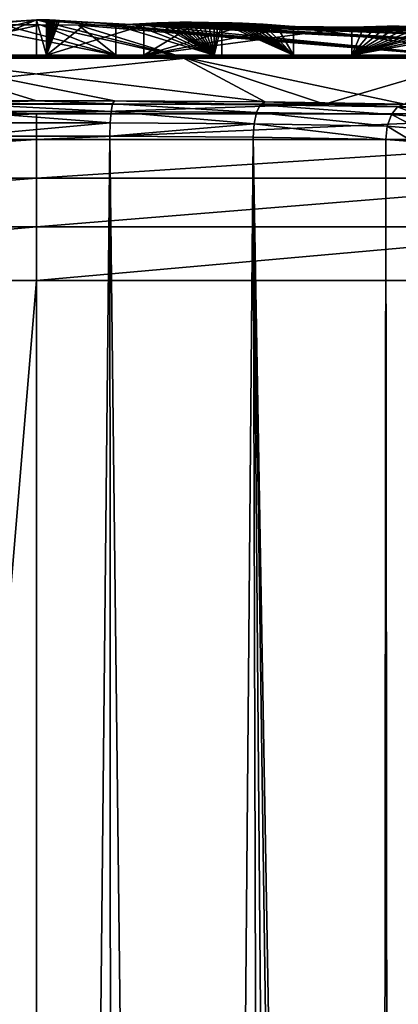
# Model space of a CAD drawing. Header units: millimetres. Extents: x -23 to 23, y -1 to 161.
# Tile 65 of 68: x -0.1 to 2.03, y 155.12 to 160.65. Entities that reach past the tile are written whole.
import ezdxf

# ---------------------------------------------------------------- set-up
doc = ezdxf.new("R2010")
doc.units = ezdxf.units.MM
doc.header["$LTSCALE"] = 79.788429
for name, color, linetype in [('100', 7, 'CONTINUOUS'), ('101', 7, 'CONTINUOUS'), ('106', 7, 'CONTINUOUS'), ('110', 7, 'CONTINUOUS'), ('111', 7, 'CONTINUOUS'), ('65', 7, 'CONTINUOUS'), ('70', 7, 'CONTINUOUS'), ('71', 7, 'CONTINUOUS'), ('72', 7, 'CONTINUOUS'), ('73', 7, 'CONTINUOUS'), ('74', 7, 'CONTINUOUS'), ('75', 7, 'CONTINUOUS'), ('76', 7, 'CONTINUOUS'), ('77', 7, 'CONTINUOUS'), ('96', 7, 'CONTINUOUS'), ('97', 7, 'CONTINUOUS'), ('98', 7, 'CONTINUOUS'), ('99', 7, 'CONTINUOUS')]:
    doc.layers.add(name, color=color, linetype=linetype)

msp = doc.modelspace()

# ---------------------------------------------------------------- linework, layer by layer
at = {"layer": '100', "color": 7, "linetype": 'CONTINUOUS'}
for points in [[(1.9729, 160.6134, 0.7228), (2.0393, 160.614, 0.432), (1.7726, 160.45, 1.5999), (1.9729, 160.6134, 0.7228)], [(2.0393, 160.614, 0.432), (2.1058, 160.6139, 0.1404), (1.7726, 160.45, 1.5999), (2.0393, 160.614, 0.432)], [(2.1058, 160.6139, 0.1404), (2.1721, 160.6131, -0.15), (1.7726, 160.45, 1.5999), (2.1058, 160.6139, 0.1404)], [(1.9069, 160.6121, 1.0119), (1.9729, 160.6134, 0.7228), (1.7726, 160.45, 1.5999), (1.9069, 160.6121, 1.0119)], [(2.1721, 160.6131, -0.15), (2.2355, 160.6117, -0.4274), (1.7726, 160.45, 1.5999), (2.1721, 160.6131, -0.15)], [(1.8405, 160.6101, 1.3027), (1.9069, 160.6121, 1.0119), (1.7726, 160.45, 1.5999), (1.8405, 160.6101, 1.3027)], [(2.2355, 160.6117, -0.4274), (2.2981, 160.6098, -0.7017), (1.7726, 160.45, 1.5999), (2.2355, 160.6117, -0.4274)], [(1.7726, 160.6075, 1.5999), (1.8405, 160.6101, 1.3027), (1.7726, 160.45, 1.5999), (1.7726, 160.6075, 1.5999)], [(2.2981, 160.6098, -0.7017), (2.3613, 160.6073, -0.9786), (1.7726, 160.45, 1.5999), (2.2981, 160.6098, -0.7017)], [(2.3613, 160.6073, -0.9786), (2.4604, 160.6026, -1.4125), (1.7726, 160.45, 1.5999), (2.3613, 160.6073, -0.9786)], [(2.4604, 160.6026, -1.4125), (2.5717, 160.5965, -1.9001), (1.7726, 160.45, 1.5999), (2.4604, 160.6026, -1.4125)], [(2.5717, 160.5965, -1.9001), (2.5717, 160.45, -1.9001), (1.7726, 160.45, 1.5999), (2.5717, 160.5965, -1.9001)]]:
    msp.add_3dface(points, dxfattribs=at)
at = {"layer": '101', "color": 7, "linetype": 'CONTINUOUS'}
for points in [[(1.9535, 160.6052, -1.8997), (1.4447, 160.6114, -1.8994), (2.5717, 160.45, -1.9001), (1.9535, 160.6052, -1.8997)], [(1.4447, 160.6114, -1.8994), (1.4447, 160.45, -1.8994), (2.5717, 160.45, -1.9001), (1.4447, 160.6114, -1.8994)], [(2.5717, 160.5965, -1.9001), (1.9535, 160.6052, -1.8997), (2.5717, 160.45, -1.9001), (2.5717, 160.5965, -1.9001)]]:
    msp.add_3dface(points, dxfattribs=at)
at = {"layer": '106', "color": 7, "linetype": 'CONTINUOUS'}
for points in [[(-0.4221, 120.4949, 21.3945), (0.0072, 120.5366, 21.3703), (-0.4122, 159.9961, 21.0487), (-0.4221, 120.4949, 21.3945)], [(-0.4122, 159.9961, 21.0487), (0.0072, 120.5366, 21.3703), (0.4124, 159.9961, 21.0487), (-0.4122, 159.9961, 21.0487)], [(0.0072, 120.5366, 21.3703), (0.4368, 120.492, 21.3962), (0.4124, 159.9961, 21.0487), (0.0072, 120.5366, 21.3703)], [(0.4368, 120.492, 21.3962), (0.8752, 120.354, 21.4754), (0.4124, 159.9961, 21.0487), (0.4368, 120.492, 21.3962)], [(0.4124, 159.9961, 21.0487), (0.8752, 120.354, 21.4754), (1.2171, 159.99, 21.229), (0.4124, 159.9961, 21.0487)], [(0.8752, 120.354, 21.4754), (1.3267, 120.1026, 21.6166), (1.2171, 159.99, 21.229), (0.8752, 120.354, 21.4754)], [(1.7833, 119.708, 21.8287), (1.9251, 119.5481, 21.9108), (1.2171, 159.99, 21.229), (1.7833, 119.708, 21.8287)], [(1.2171, 159.99, 21.229), (1.9251, 119.5481, 21.9108), (1.9629, 159.9781, 21.5809), (1.2171, 159.99, 21.229)], [(1.5556, 119.9252, 21.7135), (1.7833, 119.708, 21.8287), (1.2171, 159.99, 21.229), (1.5556, 119.9252, 21.7135)], [(1.3267, 120.1026, 21.6166), (1.5556, 119.9252, 21.7135), (1.2171, 159.99, 21.229), (1.3267, 120.1026, 21.6166)], [(1.9251, 119.5481, 21.9108), (2.0052, 119.4478, 21.961), (1.9629, 159.9781, 21.5809), (1.9251, 119.5481, 21.9108)], [(1.9629, 159.9781, 21.5809), (2.0052, 119.4478, 21.961), (2.1139, 159.966, 21.6788), (1.9629, 159.9781, 21.5809)], [(2.0052, 119.4478, 21.961), (2.2118, 119.1487, 22.1042), (2.1139, 159.966, 21.6788), (2.0052, 119.4478, 21.961)]]:
    msp.add_3dface(points, dxfattribs=at)
at = {"layer": '110', "color": 7, "linetype": 'CONTINUOUS'}
for points in [[(0.0003, 160.1951, 20.8313), (-0.4367, 160.1943, 20.8555), (-0.4263, 160.1781, 20.9285), (0.0003, 160.1951, 20.8313)], [(0.4262, 160.1781, 20.9285), (0.0003, 160.1951, 20.8313), (-0.4263, 160.1781, 20.9285), (0.4262, 160.1781, 20.9285)], [(0.4262, 160.1781, 20.9285), (-0.4263, 160.1781, 20.9285), (0.4191, 160.1349, 20.9914), (0.4262, 160.1781, 20.9285)], [(0.4191, 160.1349, 20.9914), (-0.4263, 160.1781, 20.9285), (-0.4192, 160.1349, 20.9914), (0.4191, 160.1349, 20.9914)], [(0.4373, 160.1943, 20.8556), (0.0003, 160.1951, 20.8313), (0.4262, 160.1781, 20.9285), (0.4373, 160.1943, 20.8556)], [(1.2371, 160.1288, 21.1749), (0.4262, 160.1781, 20.9285), (0.4191, 160.1349, 20.9914), (1.2371, 160.1288, 21.1749)], [(1.258, 160.172, 21.1152), (0.4373, 160.1943, 20.8556), (0.4262, 160.1781, 20.9285), (1.258, 160.172, 21.1152)], [(1.258, 160.172, 21.1152), (0.4262, 160.1781, 20.9285), (1.2371, 160.1288, 21.1749), (1.258, 160.172, 21.1152)], [(1.286, 160.1882, 21.0465), (0.4373, 160.1943, 20.8556), (1.258, 160.172, 21.1152), (1.286, 160.1882, 21.0465)], [(1.9949, 160.1169, 21.5331), (1.258, 160.172, 21.1152), (1.2371, 160.1288, 21.1749), (1.9949, 160.1169, 21.5331)], [(2.0287, 160.1602, 21.4795), (1.286, 160.1882, 21.0465), (1.258, 160.172, 21.1152), (2.0287, 160.1602, 21.4795)], [(2.0287, 160.1602, 21.4795), (1.258, 160.172, 21.1152), (1.9949, 160.1169, 21.5331), (2.0287, 160.1602, 21.4795)], [(2.0681, 160.1765, 21.4159), (1.286, 160.1882, 21.0465), (2.0287, 160.1602, 21.4795), (2.0681, 160.1765, 21.4159)], [(0.4191, 160.1349, 20.9914), (-0.4192, 160.1349, 20.9914), (0.4142, 160.071, 21.0335), (0.4191, 160.1349, 20.9914)], [(0.4142, 160.071, 21.0335), (-0.4192, 160.1349, 20.9914), (-0.4143, 160.071, 21.0335), (0.4142, 160.071, 21.0335)], [(1.2227, 160.0649, 21.2148), (0.4191, 160.1349, 20.9914), (0.4142, 160.071, 21.0335), (1.2227, 160.0649, 21.2148)], [(1.2371, 160.1288, 21.1749), (0.4191, 160.1349, 20.9914), (1.2227, 160.0649, 21.2148), (1.2371, 160.1288, 21.1749)], [(1.9719, 160.053, 21.5686), (1.2371, 160.1288, 21.1749), (1.2227, 160.0649, 21.2148), (1.9719, 160.053, 21.5686)], [(1.9949, 160.1169, 21.5331), (1.2371, 160.1288, 21.1749), (1.9719, 160.053, 21.5686), (1.9949, 160.1169, 21.5331)], [(-0.4122, 159.9961, 21.0487), (0.4142, 160.071, 21.0335), (-0.4143, 160.071, 21.0335), (-0.4122, 159.9961, 21.0487)], [(-0.4122, 159.9961, 21.0487), (0.4124, 159.9961, 21.0487), (0.4142, 160.071, 21.0335), (-0.4122, 159.9961, 21.0487)], [(0.4124, 159.9961, 21.0487), (1.2227, 160.0649, 21.2148), (0.4142, 160.071, 21.0335), (0.4124, 159.9961, 21.0487)], [(0.4124, 159.9961, 21.0487), (1.2171, 159.99, 21.229), (1.2227, 160.0649, 21.2148), (0.4124, 159.9961, 21.0487)], [(1.2171, 159.99, 21.229), (1.9629, 159.9781, 21.5809), (1.2227, 160.0649, 21.2148), (1.2171, 159.99, 21.229)], [(1.9629, 159.9781, 21.5809), (1.9719, 160.053, 21.5686), (1.2227, 160.0649, 21.2148), (1.9629, 159.9781, 21.5809)]]:
    msp.add_3dface(points, dxfattribs=at)
at = {"layer": '111', "color": 7, "linetype": 'CONTINUOUS'}
for points in [[(2.0287, 160.1602, 21.4795), (1.9949, 160.1169, 21.5331), (2.1847, 160.1, 21.6579), (2.0287, 160.1602, 21.4795)], [(2.0681, 160.1765, 21.4159), (2.0287, 160.1602, 21.4795), (2.1877, 160.1485, 21.583), (2.0681, 160.1765, 21.4159)], [(2.1877, 160.1485, 21.583), (2.0287, 160.1602, 21.4795), (2.1847, 160.1, 21.6579), (2.1877, 160.1485, 21.583)], [(1.9949, 160.1169, 21.5331), (1.9719, 160.053, 21.5686), (2.1537, 160.0366, 21.6879), (1.9949, 160.1169, 21.5331)], [(2.1847, 160.1, 21.6579), (1.9949, 160.1169, 21.5331), (2.1537, 160.0366, 21.6879), (2.1847, 160.1, 21.6579)], [(1.9629, 159.9781, 21.5809), (2.1139, 159.966, 21.6788), (1.9719, 160.053, 21.5686), (1.9629, 159.9781, 21.5809)], [(1.9719, 160.053, 21.5686), (2.1139, 159.966, 21.6788), (2.1537, 160.0366, 21.6879), (1.9719, 160.053, 21.5686)]]:
    msp.add_3dface(points, dxfattribs=at)
at = {"layer": '65', "color": 7, "linetype": 'CONTINUOUS'}
for points in [[(-3.3964, 159.1856, -22.5313), (0, 159.1856, -22.7875), (-3.4527, 117.8517, -22.8876), (-3.3964, 159.1856, -22.5313)], [(-3.4527, 117.8517, -22.8876), (0, 159.1856, -22.7875), (0, 117.8517, -23.1482), (-3.4527, 117.8517, -22.8876)], [(0, 159.1856, -22.7875), (3.3964, 159.1856, -22.5313), (0, 117.8517, -23.1482), (0, 159.1856, -22.7875)], [(0, 117.8517, -23.1482), (3.3964, 159.1856, -22.5313), (3.4527, 117.8517, -22.8876), (0, 117.8517, -23.1482)]]:
    msp.add_3dface(points, dxfattribs=at)
at = {"layer": '70', "color": 7, "linetype": 'CONTINUOUS'}
for points in [[(0, 160.65, -0.15), (-0.2313, 160.6349, 0.725), (-2.4106, 160.4426, 10.4114), (0, 160.65, -0.15)], [(-0.8096, 160.4426, 10.6528), (0, 160.65, -0.15), (-2.4106, 160.4426, 10.4114), (-0.8096, 160.4426, 10.6528)], [(0.8096, 160.4426, 10.6528), (0, 160.65, -0.15), (-0.8096, 160.4426, 10.6528), (0.8096, 160.4426, 10.6528)], [(0.055, 160.6491, -0.15), (0, 160.65, -0.15), (0.0645, 160.6488, -0.1197), (0.055, 160.6491, -0.15)], [(0.0645, 160.6488, -0.1197), (0, 160.65, -0.15), (0.073, 160.6485, -0.0926), (0.0645, 160.6488, -0.1197)], [(0.073, 160.6485, -0.0926), (0, 160.65, -0.15), (0.0809, 160.6481, -0.0672), (0.073, 160.6485, -0.0926)], [(0.0809, 160.6481, -0.0672), (0, 160.65, -0.15), (0.0888, 160.6477, -0.0419), (0.0809, 160.6481, -0.0672)], [(0.0888, 160.6477, -0.0419), (0, 160.65, -0.15), (0.0972, 160.6473, -0.015), (0.0888, 160.6477, -0.0419)], [(0.0972, 160.6473, -0.015), (0, 160.65, -0.15), (0.1066, 160.6468, 0.0149), (0.0972, 160.6473, -0.015)], [(0.1066, 160.6468, 0.0149), (0, 160.65, -0.15), (0.1172, 160.6462, 0.049), (0.1066, 160.6468, 0.0149)], [(0.1172, 160.6462, 0.049), (0, 160.65, -0.15), (0.1293, 160.6455, 0.0877), (0.1172, 160.6462, 0.049)], [(0.1293, 160.6455, 0.0877), (0, 160.65, -0.15), (0.288, 160.6367, 0.5948), (0.1293, 160.6455, 0.0877)], [(0.288, 160.6367, 0.5948), (0, 160.65, -0.15), (0.6024, 160.6187, 1.5999), (0.288, 160.6367, 0.5948)], [(0.6024, 160.6187, 1.5999), (0, 160.65, -0.15), (3.9578, 160.4426, 9.9342), (0.6024, 160.6187, 1.5999)], [(3.9578, 160.4426, 9.9342), (0, 160.65, -0.15), (2.4106, 160.4426, 10.4114), (3.9578, 160.4426, 9.9342)], [(2.4106, 160.4426, 10.4114), (0, 160.65, -0.15), (0.8096, 160.4426, 10.6528), (2.4106, 160.4426, 10.4114)], [(0.8804, 160.6168, 1.5999), (0.6024, 160.6187, 1.5999), (3.9578, 160.4426, 9.9342), (0.8804, 160.6168, 1.5999)], [(1.1606, 160.6144, 1.5999), (0.8804, 160.6168, 1.5999), (5.4165, 160.4426, 9.2317), (1.1606, 160.6144, 1.5999)], [(5.4165, 160.4426, 9.2317), (0.8804, 160.6168, 1.5999), (3.9578, 160.4426, 9.9342), (5.4165, 160.4426, 9.2317)], [(1.4532, 160.6113, 1.5999), (1.1606, 160.6144, 1.5999), (6.7543, 160.4426, 8.3196), (1.4532, 160.6113, 1.5999)], [(6.7543, 160.4426, 8.3196), (1.1606, 160.6144, 1.5999), (5.4165, 160.4426, 9.2317), (6.7543, 160.4426, 8.3196)], [(1.7726, 160.6075, 1.5999), (1.4532, 160.6113, 1.5999), (7.9412, 160.4426, 7.2183), (1.7726, 160.6075, 1.5999)], [(7.9412, 160.4426, 7.2183), (1.4532, 160.6113, 1.5999), (6.7543, 160.4426, 8.3196), (7.9412, 160.4426, 7.2183)], [(1.8405, 160.6101, 1.3027), (1.7726, 160.6075, 1.5999), (7.9412, 160.4426, 7.2183), (1.8405, 160.6101, 1.3027)], [(1.9069, 160.6121, 1.0119), (1.8405, 160.6101, 1.3027), (8.9507, 160.4426, 5.9525), (1.9069, 160.6121, 1.0119)], [(8.9507, 160.4426, 5.9525), (1.8405, 160.6101, 1.3027), (7.9412, 160.4426, 7.2183), (8.9507, 160.4426, 5.9525)], [(1.9729, 160.6134, 0.7228), (1.9069, 160.6121, 1.0119), (2.8025, 160.5972, 1.1081), (1.9729, 160.6134, 0.7228)], [(2.8025, 160.5972, 1.1081), (1.9069, 160.6121, 1.0119), (3.0813, 160.5907, 1.3605), (2.8025, 160.5972, 1.1081)], [(3.0813, 160.5907, 1.3605), (1.9069, 160.6121, 1.0119), (3.4794, 160.5824, 1.5805), (3.0813, 160.5907, 1.3605)], [(3.4794, 160.5824, 1.5805), (1.9069, 160.6121, 1.0119), (9.7602, 160.4426, 4.5503), (3.4794, 160.5824, 1.5805)], [(9.7602, 160.4426, 4.5503), (1.9069, 160.6121, 1.0119), (8.9507, 160.4426, 5.9525), (9.7602, 160.4426, 4.5503)], [(2.0393, 160.614, 0.432), (1.9729, 160.6134, 0.7228), (2.4647, 160.6062, 0.5577), (2.0393, 160.614, 0.432)], [(2.4647, 160.6062, 0.5577), (1.9729, 160.6134, 0.7228), (2.6071, 160.6022, 0.8454), (2.4647, 160.6062, 0.5577)], [(2.6071, 160.6022, 0.8454), (1.9729, 160.6134, 0.7228), (2.8025, 160.5972, 1.1081), (2.6071, 160.6022, 0.8454)], [(0.8096, 160.4426, 10.6528), (-0.8096, 160.4426, 10.6528), (1.286, 160.1882, 21.0465), (0.8096, 160.4426, 10.6528)], [(1.286, 160.1882, 21.0465), (-0.8096, 160.4426, 10.6528), (0.4373, 160.1943, 20.8556), (1.286, 160.1882, 21.0465)], [(0.4373, 160.1943, 20.8556), (-0.8096, 160.4426, 10.6528), (0.0003, 160.1951, 20.8313), (0.4373, 160.1943, 20.8556)], [(0.0003, 160.1951, 20.8313), (-0.8096, 160.4426, 10.6528), (-0.4367, 160.1943, 20.8555), (0.0003, 160.1951, 20.8313)], [(2.4106, 160.4426, 10.4114), (0.8096, 160.4426, 10.6528), (2.0681, 160.1765, 21.4159), (2.4106, 160.4426, 10.4114)], [(2.0681, 160.1765, 21.4159), (0.8096, 160.4426, 10.6528), (1.286, 160.1882, 21.0465), (2.0681, 160.1765, 21.4159)]]:
    msp.add_3dface(points, dxfattribs=at)
at = {"layer": '71', "color": 7, "linetype": 'CONTINUOUS'}
for points in [[(0.8398, 160.4337, -11.3567), (-0.8398, 160.4337, -11.3567), (0.0225, 160.6205, -1.9001), (0.8398, 160.4337, -11.3567)], [(0.0225, 160.6205, -1.9001), (-0.8398, 160.4337, -11.3567), (-0.1901, 160.6203, -1.9001), (0.0225, 160.6205, -1.9001)], [(0.235, 160.6202, -1.9001), (0.8398, 160.4337, -11.3567), (0.0225, 160.6205, -1.9001), (0.235, 160.6202, -1.9001)], [(2.5007, 160.4337, -11.1063), (0.8398, 160.4337, -11.3567), (0.235, 160.6202, -1.9001), (2.5007, 160.4337, -11.1063)], [(0.4464, 160.6195, -1.9001), (2.5007, 160.4337, -11.1063), (0.235, 160.6202, -1.9001), (0.4464, 160.6195, -1.9001)], [(0.5403, 160.625, -1.5366), (2.5007, 160.4337, -11.1063), (0.4464, 160.6195, -1.9001), (0.5403, 160.625, -1.5366)], [(0.6148, 160.6289, -1.2483), (4.1057, 160.4337, -10.6113), (0.5403, 160.625, -1.5366), (0.6148, 160.6289, -1.2483)], [(4.1057, 160.4337, -10.6113), (2.5007, 160.4337, -11.1063), (0.5403, 160.625, -1.5366), (4.1057, 160.4337, -10.6113)], [(0.6762, 160.6317, -1.0105), (5.6191, 160.4337, -9.8825), (0.6148, 160.6289, -1.2483), (0.6762, 160.6317, -1.0105)], [(5.6191, 160.4337, -9.8825), (4.1057, 160.4337, -10.6113), (0.6148, 160.6289, -1.2483), (5.6191, 160.4337, -9.8825)], [(0.7095, 160.633, -0.8818), (1.4447, 160.6114, -1.8994), (0.6762, 160.6317, -1.0105), (0.7095, 160.633, -0.8818)], [(7.0068, 160.4337, -8.9363), (5.6191, 160.4337, -9.8825), (0.6762, 160.6317, -1.0105), (7.0068, 160.4337, -8.9363)], [(1.4447, 160.6114, -1.8994), (7.0068, 160.4337, -8.9363), (0.6762, 160.6317, -1.0105), (1.4447, 160.6114, -1.8994)], [(0.7417, 160.634, -0.7573), (1.3476, 160.6191, -1.3839), (0.7095, 160.633, -0.8818), (0.7417, 160.634, -0.7573)], [(1.3476, 160.6191, -1.3839), (1.4447, 160.6114, -1.8994), (0.7095, 160.633, -0.8818), (1.3476, 160.6191, -1.3839)], [(0.7735, 160.6348, -0.634), (1.2734, 160.6243, -0.9904), (0.7417, 160.634, -0.7573), (0.7735, 160.6348, -0.634)], [(1.2734, 160.6243, -0.9904), (1.3476, 160.6191, -1.3839), (0.7417, 160.634, -0.7573), (1.2734, 160.6243, -0.9904)], [(0.8057, 160.6353, -0.5097), (1.232, 160.6269, -0.7706), (0.7735, 160.6348, -0.634), (0.8057, 160.6353, -0.5097)], [(1.232, 160.6269, -0.7706), (1.2734, 160.6243, -0.9904), (0.7735, 160.6348, -0.634), (1.232, 160.6269, -0.7706)], [(0.838, 160.6355, -0.3844), (1.1936, 160.6288, -0.5668), (0.8057, 160.6353, -0.5097), (0.838, 160.6355, -0.3844)], [(1.1936, 160.6288, -0.5668), (1.232, 160.6269, -0.7706), (0.8057, 160.6353, -0.5097), (1.1936, 160.6288, -0.5668)], [(1.1562, 160.6303, -0.3681), (1.1936, 160.6288, -0.5668), (0.838, 160.6355, -0.3844), (1.1562, 160.6303, -0.3681)], [(0.8703, 160.6354, -0.2594), (1.1562, 160.6303, -0.3681), (0.838, 160.6355, -0.3844), (0.8703, 160.6354, -0.2594)], [(1.1279, 160.6311, -0.2179), (1.1562, 160.6303, -0.3681), (0.8703, 160.6354, -0.2594), (1.1279, 160.6311, -0.2179)], [(0.9025, 160.635, -0.135), (1.1279, 160.6311, -0.2179), (0.8703, 160.6354, -0.2594), (0.9025, 160.635, -0.135)], [(1.0993, 160.6316, -0.0664), (1.1279, 160.6311, -0.2179), (0.9025, 160.635, -0.135), (1.0993, 160.6316, -0.0664)], [(0.9346, 160.6342, -0.0109), (1.0993, 160.6316, -0.0664), (0.9025, 160.635, -0.135), (0.9346, 160.6342, -0.0109)], [(1.0706, 160.6317, 0.0863), (1.0993, 160.6316, -0.0664), (0.9346, 160.6342, -0.0109), (1.0706, 160.6317, 0.0863)], [(0.9668, 160.6333, 0.1139), (1.0706, 160.6317, 0.0863), (0.9346, 160.6342, -0.0109), (0.9668, 160.6333, 0.1139)], [(1.0416, 160.6314, 0.2399), (1.0706, 160.6317, 0.0863), (0.9668, 160.6333, 0.1139), (1.0416, 160.6314, 0.2399)], [(1.0203, 160.6318, 0.2399), (1.0416, 160.6314, 0.2399), (0.9668, 160.6333, 0.1139), (1.0203, 160.6318, 0.2399)], [(0.9994, 160.6321, 0.2399), (1.0203, 160.6318, 0.2399), (0.9668, 160.6333, 0.1139), (0.9994, 160.6321, 0.2399)], [(8.2381, 160.4337, -7.7939), (7.0068, 160.4337, -8.9363), (1.4447, 160.6114, -1.8994), (8.2381, 160.4337, -7.7939)], [(1.9535, 160.6052, -1.8997), (8.2381, 160.4337, -7.7939), (1.4447, 160.6114, -1.8994), (1.9535, 160.6052, -1.8997)], [(9.2854, 160.4337, -6.4807), (8.2381, 160.4337, -7.7939), (1.9535, 160.6052, -1.8997), (9.2854, 160.4337, -6.4807)], [(2.5717, 160.5965, -1.9001), (9.2854, 160.4337, -6.4807), (1.9535, 160.6052, -1.8997), (2.5717, 160.5965, -1.9001)], [(-0.8398, 160.4337, -11.3567), (0.8398, 160.4337, -11.3567), (-1.619, 160.1765, -21.7542), (-0.8398, 160.4337, -11.3567)], [(-1.619, 160.1765, -21.7542), (0.8398, 160.4337, -11.3567), (1.619, 160.1765, -21.7542), (-1.619, 160.1765, -21.7542)], [(0.8398, 160.4337, -11.3567), (2.5007, 160.4337, -11.1063), (1.619, 160.1765, -21.7542), (0.8398, 160.4337, -11.3567)], [(1.619, 160.1765, -21.7542), (2.5007, 160.4337, -11.1063), (4.8209, 160.1765, -21.2716), (1.619, 160.1765, -21.7542)]]:
    msp.add_3dface(points, dxfattribs=at)
at = {"layer": '72', "color": 7, "linetype": 'CONTINUOUS'}
for points in [[(-1.619, 160.1765, -21.7542), (0, 160.1216, -22.1156), (-3.3183, 160.1216, -21.8635), (-1.619, 160.1765, -21.7542)], [(-1.619, 160.1765, -21.7542), (1.619, 160.1765, -21.7542), (0, 160.1216, -22.1156), (-1.619, 160.1765, -21.7542)], [(1.619, 160.1765, -21.7542), (3.3183, 160.1216, -21.8635), (0, 160.1216, -22.1156), (1.619, 160.1765, -21.7542)], [(1.619, 160.1765, -21.7542), (4.8209, 160.1765, -21.2716), (3.3183, 160.1216, -21.8635), (1.619, 160.1765, -21.7542)], [(0, 159.9781, -22.386), (-3.3488, 159.9781, -22.1323), (0, 160.1216, -22.1156), (0, 159.9781, -22.386)], [(0, 160.1216, -22.1156), (-3.3488, 159.9781, -22.1323), (-3.3183, 160.1216, -21.8635), (0, 160.1216, -22.1156)], [(3.3488, 159.9781, -22.1323), (0, 159.9781, -22.386), (3.3183, 160.1216, -21.8635), (3.3488, 159.9781, -22.1323)], [(3.3183, 160.1216, -21.8635), (0, 159.9781, -22.386), (0, 160.1216, -22.1156), (3.3183, 160.1216, -21.8635)], [(0, 159.7596, -22.6003), (-3.3739, 159.7596, -22.3453), (0, 159.9781, -22.386), (0, 159.7596, -22.6003)], [(0, 159.9781, -22.386), (-3.3739, 159.7596, -22.3453), (-3.3488, 159.9781, -22.1323), (0, 159.9781, -22.386)], [(3.3739, 159.7596, -22.3453), (0, 159.7596, -22.6003), (3.3488, 159.9781, -22.1323), (3.3739, 159.7596, -22.3453)], [(3.3488, 159.9781, -22.1323), (0, 159.7596, -22.6003), (0, 159.9781, -22.386), (3.3488, 159.9781, -22.1323)], [(0, 159.4865, -22.7384), (-3.3905, 159.4865, -22.4825), (0, 159.7596, -22.6003), (0, 159.4865, -22.7384)], [(0, 159.7596, -22.6003), (-3.3905, 159.4865, -22.4825), (-3.3739, 159.7596, -22.3453), (0, 159.7596, -22.6003)], [(3.3905, 159.4865, -22.4825), (0, 159.4865, -22.7384), (3.3739, 159.7596, -22.3453), (3.3905, 159.4865, -22.4825)], [(3.3739, 159.7596, -22.3453), (0, 159.4865, -22.7384), (0, 159.7596, -22.6003), (3.3739, 159.7596, -22.3453)], [(0, 159.1856, -22.7875), (-3.3964, 159.1856, -22.5313), (0, 159.4865, -22.7384), (0, 159.1856, -22.7875)], [(0, 159.4865, -22.7384), (-3.3964, 159.1856, -22.5313), (-3.3905, 159.4865, -22.4825), (0, 159.4865, -22.7384)], [(3.3964, 159.1856, -22.5313), (0, 159.1856, -22.7875), (3.3905, 159.4865, -22.4825), (3.3964, 159.1856, -22.5313)], [(3.3905, 159.4865, -22.4825), (0, 159.1856, -22.7875), (0, 159.4865, -22.7384), (3.3905, 159.4865, -22.4825)]]:
    msp.add_3dface(points, dxfattribs=at)
at = {"layer": '73', "color": 7, "linetype": 'CONTINUOUS'}
for points in [[(-0.4626, 160.45, 1.5999), (0, 160.45, -0.15), (-0.4017, 160.45, -1.9001), (-0.4626, 160.45, 1.5999)], [(0, 160.45, -0.15), (0.055, 160.45, -0.15), (-0.4017, 160.45, -1.9001), (0, 160.45, -0.15)], [(-0.4017, 160.45, -1.9001), (0.055, 160.45, -0.15), (0.4464, 160.45, -1.9001), (-0.4017, 160.45, -1.9001)], [(0.055, 160.45, -0.15), (0.6024, 160.45, 1.5999), (0.4464, 160.45, -1.9001), (0.055, 160.45, -0.15)], [(0.4464, 160.45, -1.9001), (0.6024, 160.45, 1.5999), (0.9994, 160.45, 0.2399), (0.4464, 160.45, -1.9001)], [(0.6024, 160.45, 1.5999), (1.7726, 160.45, 1.5999), (0.9994, 160.45, 0.2399), (0.6024, 160.45, 1.5999)], [(0.9994, 160.45, 0.2399), (1.7726, 160.45, 1.5999), (1.0416, 160.45, 0.2399), (0.9994, 160.45, 0.2399)], [(1.7726, 160.45, 1.5999), (1.4447, 160.45, -1.8994), (1.0416, 160.45, 0.2399), (1.7726, 160.45, 1.5999)], [(2.5717, 160.45, -1.9001), (1.4447, 160.45, -1.8994), (1.7726, 160.45, 1.5999), (2.5717, 160.45, -1.9001)]]:
    msp.add_3dface(points, dxfattribs=at)
at = {"layer": '74', "color": 7, "linetype": 'CONTINUOUS'}
for points in [[(1.0706, 160.6317, 0.0863), (1.0416, 160.6314, 0.2399), (1.4447, 160.45, -1.8994), (1.0706, 160.6317, 0.0863)], [(1.4447, 160.45, -1.8994), (1.0416, 160.6314, 0.2399), (1.0416, 160.45, 0.2399), (1.4447, 160.45, -1.8994)], [(1.0993, 160.6316, -0.0664), (1.0706, 160.6317, 0.0863), (1.4447, 160.45, -1.8994), (1.0993, 160.6316, -0.0664)], [(1.1279, 160.6311, -0.2179), (1.0993, 160.6316, -0.0664), (1.4447, 160.45, -1.8994), (1.1279, 160.6311, -0.2179)], [(1.1562, 160.6303, -0.3681), (1.1279, 160.6311, -0.2179), (1.4447, 160.45, -1.8994), (1.1562, 160.6303, -0.3681)], [(1.1936, 160.6288, -0.5668), (1.1562, 160.6303, -0.3681), (1.4447, 160.45, -1.8994), (1.1936, 160.6288, -0.5668)], [(1.232, 160.6269, -0.7706), (1.1936, 160.6288, -0.5668), (1.4447, 160.45, -1.8994), (1.232, 160.6269, -0.7706)], [(1.2734, 160.6243, -0.9904), (1.232, 160.6269, -0.7706), (1.4447, 160.45, -1.8994), (1.2734, 160.6243, -0.9904)], [(1.3476, 160.6191, -1.3839), (1.2734, 160.6243, -0.9904), (1.4447, 160.45, -1.8994), (1.3476, 160.6191, -1.3839)], [(1.4447, 160.6114, -1.8994), (1.3476, 160.6191, -1.3839), (1.4447, 160.45, -1.8994), (1.4447, 160.6114, -1.8994)]]:
    msp.add_3dface(points, dxfattribs=at)
at = {"layer": '75', "color": 7, "linetype": 'CONTINUOUS'}
for points in [[(1.0203, 160.6318, 0.2399), (0.9994, 160.6321, 0.2399), (0.9994, 160.45, 0.2399), (1.0203, 160.6318, 0.2399)], [(1.0416, 160.6314, 0.2399), (1.0203, 160.6318, 0.2399), (0.9994, 160.45, 0.2399), (1.0416, 160.6314, 0.2399)], [(1.0416, 160.6314, 0.2399), (0.9994, 160.45, 0.2399), (1.0416, 160.45, 0.2399), (1.0416, 160.6314, 0.2399)]]:
    msp.add_3dface(points, dxfattribs=at)
at = {"layer": '76', "color": 7, "linetype": 'CONTINUOUS'}
for points in [[(0.5403, 160.625, -1.5366), (0.4464, 160.6195, -1.9001), (0.9994, 160.45, 0.2399), (0.5403, 160.625, -1.5366)], [(0.4464, 160.6195, -1.9001), (0.4464, 160.45, -1.9001), (0.9994, 160.45, 0.2399), (0.4464, 160.6195, -1.9001)], [(0.6148, 160.6289, -1.2483), (0.5403, 160.625, -1.5366), (0.9994, 160.45, 0.2399), (0.6148, 160.6289, -1.2483)], [(0.6762, 160.6317, -1.0105), (0.6148, 160.6289, -1.2483), (0.9994, 160.45, 0.2399), (0.6762, 160.6317, -1.0105)], [(0.7095, 160.633, -0.8818), (0.6762, 160.6317, -1.0105), (0.9994, 160.45, 0.2399), (0.7095, 160.633, -0.8818)], [(0.7417, 160.634, -0.7573), (0.7095, 160.633, -0.8818), (0.9994, 160.45, 0.2399), (0.7417, 160.634, -0.7573)], [(0.7735, 160.6348, -0.634), (0.7417, 160.634, -0.7573), (0.9994, 160.45, 0.2399), (0.7735, 160.6348, -0.634)], [(0.8057, 160.6353, -0.5097), (0.7735, 160.6348, -0.634), (0.9994, 160.45, 0.2399), (0.8057, 160.6353, -0.5097)], [(0.838, 160.6355, -0.3844), (0.8057, 160.6353, -0.5097), (0.9994, 160.45, 0.2399), (0.838, 160.6355, -0.3844)], [(0.8703, 160.6354, -0.2594), (0.838, 160.6355, -0.3844), (0.9994, 160.45, 0.2399), (0.8703, 160.6354, -0.2594)], [(0.9025, 160.635, -0.135), (0.8703, 160.6354, -0.2594), (0.9994, 160.45, 0.2399), (0.9025, 160.635, -0.135)], [(0.9346, 160.6342, -0.0109), (0.9025, 160.635, -0.135), (0.9994, 160.45, 0.2399), (0.9346, 160.6342, -0.0109)], [(0.9668, 160.6333, 0.1139), (0.9346, 160.6342, -0.0109), (0.9994, 160.45, 0.2399), (0.9668, 160.6333, 0.1139)], [(0.9994, 160.6321, 0.2399), (0.9668, 160.6333, 0.1139), (0.9994, 160.45, 0.2399), (0.9994, 160.6321, 0.2399)]]:
    msp.add_3dface(points, dxfattribs=at)
at = {"layer": '77', "color": 7, "linetype": 'CONTINUOUS'}
for points in [[(-0.1901, 160.6203, -1.9001), (-0.4017, 160.6197, -1.9001), (0.4464, 160.45, -1.9001), (-0.1901, 160.6203, -1.9001)], [(-0.4017, 160.6197, -1.9001), (-0.4017, 160.45, -1.9001), (0.4464, 160.45, -1.9001), (-0.4017, 160.6197, -1.9001)], [(0.0225, 160.6205, -1.9001), (-0.1901, 160.6203, -1.9001), (0.4464, 160.45, -1.9001), (0.0225, 160.6205, -1.9001)], [(0.235, 160.6202, -1.9001), (0.0225, 160.6205, -1.9001), (0.4464, 160.45, -1.9001), (0.235, 160.6202, -1.9001)], [(0.4464, 160.6195, -1.9001), (0.235, 160.6202, -1.9001), (0.4464, 160.45, -1.9001), (0.4464, 160.6195, -1.9001)]]:
    msp.add_3dface(points, dxfattribs=at)
at = {"layer": '96', "color": 7, "linetype": 'CONTINUOUS'}
for points in [[(-0.2313, 160.6349, 0.725), (0, 160.65, -0.15), (-0.4626, 160.45, 1.5999), (-0.2313, 160.6349, 0.725)], [(0, 160.65, -0.15), (0, 160.45, -0.15), (-0.4626, 160.45, 1.5999), (0, 160.65, -0.15)]]:
    msp.add_3dface(points, dxfattribs=at)
at = {"layer": '97', "color": 7, "linetype": 'CONTINUOUS'}
for points in [[(0, 160.65, -0.15), (0.055, 160.6491, -0.15), (0.055, 160.45, -0.15), (0, 160.65, -0.15)], [(0, 160.65, -0.15), (0.055, 160.45, -0.15), (0, 160.45, -0.15), (0, 160.65, -0.15)]]:
    msp.add_3dface(points, dxfattribs=at)
at = {"layer": '98', "color": 7, "linetype": 'CONTINUOUS'}
for points in [[(0.055, 160.6491, -0.15), (0.0645, 160.6488, -0.1197), (0.055, 160.45, -0.15), (0.055, 160.6491, -0.15)], [(0.0645, 160.6488, -0.1197), (0.073, 160.6485, -0.0926), (0.055, 160.45, -0.15), (0.0645, 160.6488, -0.1197)], [(0.073, 160.6485, -0.0926), (0.0809, 160.6481, -0.0672), (0.055, 160.45, -0.15), (0.073, 160.6485, -0.0926)], [(0.0809, 160.6481, -0.0672), (0.0888, 160.6477, -0.0419), (0.055, 160.45, -0.15), (0.0809, 160.6481, -0.0672)], [(0.0888, 160.6477, -0.0419), (0.0972, 160.6473, -0.015), (0.055, 160.45, -0.15), (0.0888, 160.6477, -0.0419)], [(0.0972, 160.6473, -0.015), (0.1066, 160.6468, 0.0149), (0.055, 160.45, -0.15), (0.0972, 160.6473, -0.015)], [(0.1066, 160.6468, 0.0149), (0.1172, 160.6462, 0.049), (0.055, 160.45, -0.15), (0.1066, 160.6468, 0.0149)], [(0.1172, 160.6462, 0.049), (0.1293, 160.6455, 0.0877), (0.055, 160.45, -0.15), (0.1172, 160.6462, 0.049)], [(0.1293, 160.6455, 0.0877), (0.288, 160.6367, 0.5948), (0.055, 160.45, -0.15), (0.1293, 160.6455, 0.0877)], [(0.288, 160.6367, 0.5948), (0.6024, 160.6187, 1.5999), (0.055, 160.45, -0.15), (0.288, 160.6367, 0.5948)], [(0.6024, 160.6187, 1.5999), (0.6024, 160.45, 1.5999), (0.055, 160.45, -0.15), (0.6024, 160.6187, 1.5999)]]:
    msp.add_3dface(points, dxfattribs=at)
at = {"layer": '99', "color": 7, "linetype": 'CONTINUOUS'}
for points in [[(0.6024, 160.6187, 1.5999), (0.8804, 160.6168, 1.5999), (0.6024, 160.45, 1.5999), (0.6024, 160.6187, 1.5999)], [(0.8804, 160.6168, 1.5999), (1.1606, 160.6144, 1.5999), (0.6024, 160.45, 1.5999), (0.8804, 160.6168, 1.5999)], [(1.1606, 160.6144, 1.5999), (1.4532, 160.6113, 1.5999), (0.6024, 160.45, 1.5999), (1.1606, 160.6144, 1.5999)], [(1.4532, 160.6113, 1.5999), (1.7726, 160.6075, 1.5999), (0.6024, 160.45, 1.5999), (1.4532, 160.6113, 1.5999)], [(1.7726, 160.6075, 1.5999), (1.7726, 160.45, 1.5999), (0.6024, 160.45, 1.5999), (1.7726, 160.6075, 1.5999)]]:
    msp.add_3dface(points, dxfattribs=at)

doc.saveas('drawing.dxf')
